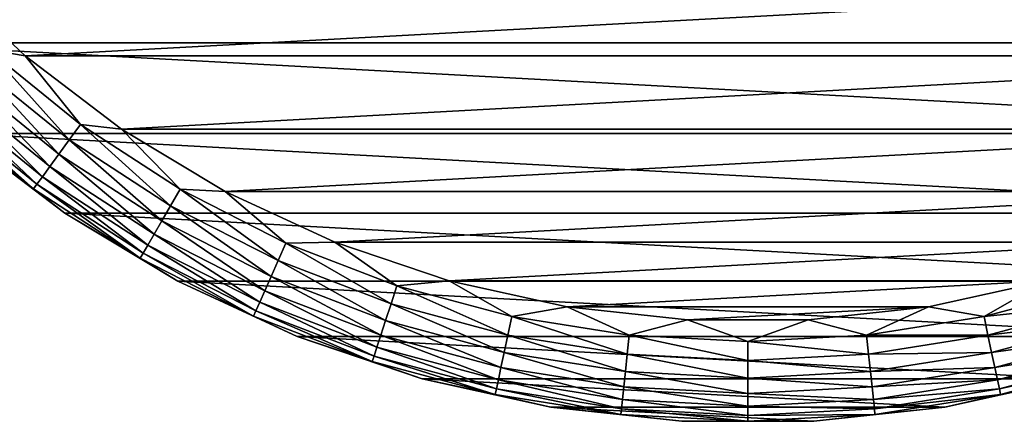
# Model space of a CAD drawing. Header units: metres. Extents: x -139 to 106, y -189 to 40.
# Tile 229 of 256: x 59 to 83, y -30 to -20. Entities that reach past the tile are written whole.
import ezdxf

# ---------------------------------------------------------------- set-up
doc = ezdxf.new("R2010")
doc.units = ezdxf.units.M
doc.layers.add('solid_153_ABGANG1_SW0003', color=7, linetype='CONTINUOUS')

msp = doc.modelspace()

# ---------------------------------------------------------------- linework, layer by layer
at = {"layer": 'solid_153_ABGANG1_SW0003'}
for points in [[(98.27993, -20.630913, -5.962051), (54.72007, -20.630913, -5.962051), (52.617207, -18.155224, -5.962051)], [(100.382797, -18.155224, -5.962051), (98.27993, -20.630913, -5.962051), (52.617207, -18.155224, -5.962051)], [(56.530457, -18.906807, 5.037949), (58.692417, -20.955666, 5.037949), (96.469521, -18.906826, 5.037949)], [(57.772556, -20.798933, 4.989913), (58.692417, -20.955666, 5.037949), (56.530457, -18.906807, 5.037949)], [(58.692417, -20.955666, 5.037949), (94.307564, -20.955683, 5.037949), (96.469521, -18.906826, 5.037949)], [(95.921646, -22.864807, -5.962051), (57.07835, -22.864807, -5.962051), (54.72007, -20.630913, -5.962051)], [(98.27993, -20.630913, -5.962051), (95.921646, -22.864807, -5.962051), (54.72007, -20.630913, -5.962051)], [(57.458443, -21.147793, 4.84746), (59.7733, -23.022327, 4.84746), (57.772556, -20.798933, 4.989913)], [(57.772556, -20.798933, 4.989913), (60.049229, -22.642546, 4.989913), (58.692417, -20.955666, 5.037949)], [(59.7733, -23.022327, 4.84746), (60.049229, -22.642546, 4.989913), (57.772556, -20.798933, 4.989913)], [(58.692417, -20.955666, 5.037949), (61.063248, -22.758661, 5.037949), (94.307564, -20.955683, 5.037949)], [(60.049229, -22.642546, 4.989913), (61.063248, -22.758661, 5.037949), (58.692417, -20.955666, 5.037949)], [(61.063248, -22.758661, 5.037949), (91.936729, -22.758677, 5.037949), (94.307564, -20.955683, 5.037949)], [(57.168991, -21.469261, 4.616078), (59.519035, -23.372292, 4.616078), (57.458443, -21.147793, 4.84746)], [(59.519035, -23.372292, 4.616078), (59.7733, -23.022327, 4.84746), (57.458443, -21.147793, 4.84746)], [(56.915344, -21.750963, 4.304675), (59.296227, -23.678963, 4.304675), (57.168991, -21.469261, 4.616078)], [(59.296227, -23.678963, 4.304675), (59.519035, -23.372292, 4.616078), (57.168991, -21.469261, 4.616078)], [(56.707275, -21.982048, 3.925242), (59.113449, -23.930532, 3.925242), (56.915344, -21.750963, 4.304675)], [(59.113449, -23.930532, 3.925242), (59.296227, -23.678963, 4.304675), (56.915344, -21.750963, 4.304675)], [(56.552792, -22.15362, 3.49239), (58.977749, -24.117311, 3.49239), (56.707275, -21.982048, 3.925242)], [(58.977749, -24.117311, 3.49239), (59.113449, -23.930532, 3.925242), (56.707275, -21.982048, 3.925242)], [(56.45784, -22.259071, 3.022786), (58.894341, -24.232111, 3.022786), (56.552792, -22.15362, 3.49239)], [(56.45784, -22.259071, 3.022786), (57.078411, -22.864862, 2.537949), (58.894341, -24.232111, 3.022786)], [(58.894341, -24.232111, 3.022786), (58.977749, -24.117311, 3.49239), (56.552792, -22.15362, 3.49239)], [(59.7733, -23.022327, 4.84746), (62.27142, -24.644625, 4.84746), (60.049229, -22.642546, 4.989913)], [(60.049229, -22.642546, 4.989913), (62.506138, -24.238081, 4.989913), (61.063248, -22.758661, 5.037949)], [(62.27142, -24.644625, 4.84746), (62.506138, -24.238081, 4.989913), (60.049229, -22.642546, 4.989913)], [(61.063248, -22.758661, 5.037949), (63.615181, -24.294678, 5.037949), (91.936729, -22.758677, 5.037949)], [(62.506138, -24.238081, 4.989913), (63.615181, -24.294678, 5.037949), (61.063248, -22.758661, 5.037949)], [(63.615181, -24.294678, 5.037949), (89.384796, -24.294691, 5.037949), (91.936729, -22.758677, 5.037949)], [(93.335617, -24.830662, -5.962051), (59.664379, -24.830662, -5.962051), (57.07835, -22.864807, -5.962051)], [(57.078411, -22.864862, 2.537949), (57.07835, -22.864807, -5.962051), (59.664379, -24.830662, -5.962051)], [(95.921646, -22.864807, -5.962051), (93.335617, -24.830662, -5.962051), (57.07835, -22.864807, -5.962051)], [(59.664391, -24.830671, 2.537949), (57.078411, -22.864862, 2.537949), (59.664379, -24.830662, -5.962051)], [(58.894341, -24.232111, 3.022786), (57.078411, -22.864862, 2.537949), (59.664391, -24.830671, 2.537949)], [(59.519035, -23.372292, 4.616078), (62.05513, -25.019251, 4.616078), (59.7733, -23.022327, 4.84746)], [(62.05513, -25.019251, 4.616078), (62.27142, -24.644625, 4.84746), (59.7733, -23.022327, 4.84746)], [(59.296227, -23.678963, 4.304675), (61.865597, -25.34753, 4.304675), (59.519035, -23.372292, 4.616078)], [(61.865597, -25.34753, 4.304675), (62.05513, -25.019251, 4.616078), (59.519035, -23.372292, 4.616078)], [(59.113449, -23.930532, 3.925242), (61.710117, -25.616827, 3.925242), (59.296227, -23.678963, 4.304675)], [(61.710117, -25.616827, 3.925242), (61.865597, -25.34753, 4.304675), (59.296227, -23.678963, 4.304675)], [(58.977749, -24.117311, 3.49239), (61.594681, -25.816769, 3.49239), (59.113449, -23.930532, 3.925242)], [(61.594681, -25.816769, 3.49239), (61.710117, -25.616827, 3.925242), (59.113449, -23.930532, 3.925242)], [(58.894341, -24.232111, 3.022786), (61.523731, -25.939657, 3.022786), (58.977749, -24.117311, 3.49239)], [(58.894341, -24.232111, 3.022786), (59.664391, -24.830671, 2.537949), (61.523731, -25.939657, 3.022786)], [(61.523731, -25.939657, 3.022786), (61.594681, -25.816769, 3.49239), (58.977749, -24.117311, 3.49239)], [(62.27142, -24.644625, 4.84746), (64.92543, -25.996912, 4.84746), (62.506138, -24.238081, 4.989913)], [(62.506138, -24.238081, 4.989913), (65.116364, -25.56806, 4.989913), (63.615181, -24.294678, 5.037949)], [(64.92543, -25.996912, 4.84746), (65.116364, -25.56806, 4.989913), (62.506138, -24.238081, 4.989913)], [(63.615181, -24.294678, 5.037949), (66.318268, -25.545689, 5.037949), (89.384796, -24.294691, 5.037949)], [(65.116364, -25.56806, 4.989913), (66.318268, -25.545689, 5.037949), (63.615181, -24.294678, 5.037949)], [(66.318268, -25.545689, 5.037949), (86.681709, -25.545698, 5.037949), (89.384796, -24.294691, 5.037949)], [(62.05513, -25.019251, 4.616078), (64.749481, -26.392092, 4.616078), (62.27142, -24.644625, 4.84746)], [(64.749481, -26.392092, 4.616078), (64.92543, -25.996912, 4.84746), (62.27142, -24.644625, 4.84746)], [(90.552223, -26.505377, -5.962051), (62.447777, -26.505377, -5.962051), (59.664379, -24.830662, -5.962051)], [(59.664391, -24.830671, 2.537949), (59.664379, -24.830662, -5.962051), (62.447777, -26.505377, -5.962051)], [(93.335617, -24.830662, -5.962051), (90.552223, -26.505377, -5.962051), (59.664379, -24.830662, -5.962051)], [(62.447746, -26.505362, 2.537949), (59.664391, -24.830671, 2.537949), (62.447777, -26.505377, -5.962051)], [(61.523731, -25.939657, 3.022786), (59.664391, -24.830671, 2.537949), (62.447746, -26.505362, 2.537949)], [(61.865597, -25.34753, 4.304675), (64.595306, -26.738386, 4.304675), (62.05513, -25.019251, 4.616078)], [(64.595306, -26.738386, 4.304675), (64.749481, -26.392092, 4.616078), (62.05513, -25.019251, 4.616078)], [(61.710117, -25.616827, 3.925242), (64.468826, -27.022459, 3.925242), (61.865597, -25.34753, 4.304675)], [(64.468826, -27.022459, 3.925242), (64.595306, -26.738386, 4.304675), (61.865597, -25.34753, 4.304675)], [(61.594681, -25.816769, 3.49239), (64.374924, -27.233372, 3.49239), (61.710117, -25.616827, 3.925242)], [(64.374924, -27.233372, 3.49239), (64.468826, -27.022459, 3.925242), (61.710117, -25.616827, 3.925242)], [(64.92543, -25.996912, 4.84746), (67.706253, -27.064369, 4.84746), (65.116364, -25.56806, 4.989913)], [(65.116364, -25.56806, 4.989913), (67.851318, -26.617908, 4.989913), (66.318268, -25.545689, 5.037949)], [(67.706253, -27.064369, 4.84746), (67.851318, -26.617908, 4.989913), (65.116364, -25.56806, 4.989913)], [(66.318268, -25.545689, 5.037949), (69.140793, -26.497019, 5.037949), (86.681709, -25.545698, 5.037949)], [(67.851318, -26.617908, 4.989913), (69.140793, -26.497019, 5.037949), (66.318268, -25.545689, 5.037949)], [(69.140793, -26.497019, 5.037949), (83.859184, -26.497026, 5.037949), (86.681709, -25.545698, 5.037949)], [(61.523731, -25.939657, 3.022786), (64.317207, -27.363003, 3.022786), (61.594681, -25.816769, 3.49239)], [(61.523731, -25.939657, 3.022786), (62.447746, -26.505362, 2.537949), (64.317207, -27.363003, 3.022786)], [(64.317207, -27.363003, 3.022786), (64.374924, -27.233372, 3.49239), (61.594681, -25.816769, 3.49239)], [(64.749481, -26.392092, 4.616078), (67.572578, -27.475777, 4.616078), (64.92543, -25.996912, 4.84746)], [(67.572578, -27.475777, 4.616078), (67.706253, -27.064369, 4.84746), (64.92543, -25.996912, 4.84746)], [(64.595306, -26.738386, 4.304675), (67.455444, -27.83629, 4.304675), (64.749481, -26.392092, 4.616078)], [(67.455444, -27.83629, 4.304675), (67.572578, -27.475777, 4.616078), (64.749481, -26.392092, 4.616078)], [(62.447746, -26.505362, 2.537949), (62.447777, -26.505377, -5.962051), (65.395874, -27.869312, -5.962051)], [(65.395859, -27.869303, 2.537949), (62.447746, -26.505362, 2.537949), (65.395874, -27.869312, -5.962051)], [(64.317207, -27.363003, 3.022786), (62.447746, -26.505362, 2.537949), (65.395859, -27.869303, 2.537949)], [(87.604126, -27.869312, -5.962051), (65.395874, -27.869312, -5.962051), (62.447777, -26.505377, -5.962051)], [(90.552223, -26.505377, -5.962051), (87.604126, -27.869312, -5.962051), (62.447777, -26.505377, -5.962051)], [(67.706253, -27.064369, 4.84746), (70.58342, -27.835304, 4.84746), (67.851318, -26.617908, 4.989913)], [(67.851318, -26.617908, 4.989913), (70.681023, -27.376127, 4.989913), (69.140793, -26.497019, 5.037949)], [(70.58342, -27.835304, 4.84746), (70.681023, -27.376127, 4.989913), (67.851318, -26.617908, 4.989913)], [(69.140793, -26.497019, 5.037949), (72.049652, -27.137508, 5.037949), (83.859184, -26.497026, 5.037949)], [(70.681023, -27.376127, 4.989913), (72.049652, -27.137508, 5.037949), (69.140793, -26.497019, 5.037949)], [(72.049652, -27.137508, 5.037949), (80.950325, -27.137512, 5.037949), (83.859184, -26.497026, 5.037949)], [(82.318977, -27.376127, 4.989913), (83.859184, -26.497026, 5.037949), (80.950325, -27.137512, 5.037949)], [(82.318977, -27.376127, 4.989913), (85.148682, -26.617908, 4.989913), (83.859184, -26.497026, 5.037949)], [(85.293747, -27.064369, 4.84746), (85.148682, -26.617908, 4.989913), (82.318977, -27.376127, 4.989913)], [(64.468826, -27.022459, 3.925242), (67.359352, -28.132027, 3.925242), (64.595306, -26.738386, 4.304675)], [(67.359352, -28.132027, 3.925242), (67.455444, -27.83629, 4.304675), (64.595306, -26.738386, 4.304675)], [(64.374924, -27.233372, 3.49239), (67.28801, -28.351601, 3.49239), (64.468826, -27.022459, 3.925242)], [(67.28801, -28.351601, 3.49239), (67.359352, -28.132027, 3.925242), (64.468826, -27.022459, 3.925242)], [(67.572578, -27.475777, 4.616078), (70.493484, -28.258432, 4.616078), (67.706253, -27.064369, 4.84746)], [(70.493484, -28.258432, 4.616078), (70.58342, -27.835304, 4.84746), (67.706253, -27.064369, 4.84746)], [(70.681023, -27.376127, 4.989913), (73.574486, -27.834406, 4.989913), (72.049652, -27.137508, 5.037949)], [(72.049652, -27.137508, 5.037949), (75.010719, -27.459642, 5.037949), (80.950325, -27.137512, 5.037949)], [(73.574486, -27.834406, 4.989913), (75.010719, -27.459642, 5.037949), (72.049652, -27.137508, 5.037949)], [(75.010719, -27.459642, 5.037949), (77.989258, -27.459644, 5.037949), (80.950325, -27.137512, 5.037949)], [(79.425514, -27.834406, 4.989913), (80.950325, -27.137512, 5.037949), (77.989258, -27.459644, 5.037949)], [(79.425514, -27.834406, 4.989913), (82.318977, -27.376127, 4.989913), (80.950325, -27.137512, 5.037949)], [(82.41658, -27.835304, 4.84746), (85.293747, -27.064369, 4.84746), (82.318977, -27.376127, 4.989913)], [(85.427422, -27.475777, 4.616078), (85.293747, -27.064369, 4.84746), (82.41658, -27.835304, 4.84746)], [(64.317207, -27.363003, 3.022786), (67.244156, -28.486555, 3.022786), (64.374924, -27.233372, 3.49239)], [(64.317207, -27.363003, 3.022786), (65.395859, -27.869303, 2.537949), (67.244156, -28.486555, 3.022786)], [(67.244156, -28.486555, 3.022786), (67.28801, -28.351601, 3.49239), (64.374924, -27.233372, 3.49239)], [(70.58342, -27.835304, 4.84746), (73.525414, -28.301271, 4.84746), (70.681023, -27.376127, 4.989913)], [(73.525414, -28.301271, 4.84746), (73.574486, -27.834406, 4.989913), (70.681023, -27.376127, 4.989913)], [(82.41658, -27.835304, 4.84746), (82.318977, -27.376127, 4.989913), (79.425514, -27.834406, 4.989913)], [(67.455444, -27.83629, 4.304675), (70.414673, -28.629213, 4.304675), (67.572578, -27.475777, 4.616078)], [(70.414673, -28.629213, 4.304675), (70.493484, -28.258432, 4.616078), (67.572578, -27.475777, 4.616078)], [(73.574486, -27.834406, 4.989913), (76.5, -27.987726, 4.989913), (75.010719, -27.459642, 5.037949)], [(76.5, -27.987726, 4.989913), (77.989258, -27.459644, 5.037949), (75.010719, -27.459642, 5.037949)], [(76.5, -27.987726, 4.989913), (79.425514, -27.834406, 4.989913), (77.989258, -27.459644, 5.037949)], [(82.506516, -28.258432, 4.616078), (85.427422, -27.475777, 4.616078), (82.41658, -27.835304, 4.84746)], [(85.544556, -27.83629, 4.304675), (85.427422, -27.475777, 4.616078), (82.506516, -28.258432, 4.616078)], [(65.395859, -27.869303, 2.537949), (65.395874, -27.869312, -5.962051), (68.474144, -28.906498, -5.962051)], [(68.474152, -28.9065, 2.537949), (65.395859, -27.869303, 2.537949), (68.474144, -28.906498, -5.962051)], [(67.244156, -28.486555, 3.022786), (65.395859, -27.869303, 2.537949), (68.474152, -28.9065, 2.537949)], [(84.525856, -28.906498, -5.962051), (68.474144, -28.906498, -5.962051), (65.395874, -27.869312, -5.962051)], [(87.604126, -27.869312, -5.962051), (84.525856, -28.906498, -5.962051), (65.395874, -27.869312, -5.962051)], [(67.359352, -28.132027, 3.925242), (70.350021, -28.933376, 3.925242), (67.455444, -27.83629, 4.304675)], [(70.350021, -28.933376, 3.925242), (70.414673, -28.629213, 4.304675), (67.455444, -27.83629, 4.304675)], [(70.493484, -28.258432, 4.616078), (73.480202, -28.731482, 4.616078), (70.58342, -27.835304, 4.84746)], [(73.480202, -28.731482, 4.616078), (73.525414, -28.301271, 4.84746), (70.58342, -27.835304, 4.84746)], [(73.525414, -28.301271, 4.84746), (76.5, -28.457163, 4.84746), (73.574486, -27.834406, 4.989913)], [(76.5, -28.457163, 4.84746), (76.5, -27.987726, 4.989913), (73.574486, -27.834406, 4.989913)], [(79.474586, -28.301271, 4.84746), (79.425514, -27.834406, 4.989913), (76.5, -27.987726, 4.989913)], [(79.474586, -28.301271, 4.84746), (82.41658, -27.835304, 4.84746), (79.425514, -27.834406, 4.989913)], [(82.506516, -28.258432, 4.616078), (82.41658, -27.835304, 4.84746), (79.474586, -28.301271, 4.84746)], [(82.585327, -28.629213, 4.304675), (85.544556, -27.83629, 4.304675), (82.506516, -28.258432, 4.616078)], [(85.640648, -28.132027, 3.925242), (85.544556, -27.83629, 4.304675), (82.585327, -28.629213, 4.304675)], [(67.28801, -28.351601, 3.49239), (70.302017, -29.159203, 3.49239), (67.359352, -28.132027, 3.925242)], [(70.302017, -29.159203, 3.49239), (70.350021, -28.933376, 3.925242), (67.359352, -28.132027, 3.925242)], [(76.5, -28.457163, 4.84746), (79.474586, -28.301271, 4.84746), (76.5, -27.987726, 4.989913)], [(82.649979, -28.933376, 3.925242), (85.640648, -28.132027, 3.925242), (82.585327, -28.629213, 4.304675)], [(85.71199, -28.351601, 3.49239), (85.640648, -28.132027, 3.925242), (82.649979, -28.933376, 3.925242)], [(67.244156, -28.486555, 3.022786), (70.272514, -29.298002, 3.022786), (67.28801, -28.351601, 3.49239)], [(70.272514, -29.298002, 3.022786), (70.302017, -29.159203, 3.49239), (67.28801, -28.351601, 3.49239)], [(70.414673, -28.629213, 4.304675), (73.440575, -29.108471, 4.304675), (70.493484, -28.258432, 4.616078)], [(73.440575, -29.108471, 4.304675), (73.480202, -28.731482, 4.616078), (70.493484, -28.258432, 4.616078)], [(73.480202, -28.731482, 4.616078), (76.5, -28.889742, 4.616078), (73.525414, -28.301271, 4.84746)], [(76.5, -28.889742, 4.616078), (76.5, -28.457163, 4.84746), (73.525414, -28.301271, 4.84746)], [(79.519798, -28.731482, 4.616078), (79.474586, -28.301271, 4.84746), (76.5, -28.457163, 4.84746)], [(79.519798, -28.731482, 4.616078), (82.506516, -28.258432, 4.616078), (79.474586, -28.301271, 4.84746)], [(82.585327, -28.629213, 4.304675), (82.506516, -28.258432, 4.616078), (79.519798, -28.731482, 4.616078)], [(82.697983, -29.159203, 3.49239), (85.71199, -28.351601, 3.49239), (82.649979, -28.933376, 3.925242)], [(85.755844, -28.486555, 3.022786), (85.71199, -28.351601, 3.49239), (82.697983, -29.159203, 3.49239)], [(67.244156, -28.486555, 3.022786), (68.474152, -28.9065, 2.537949), (70.272514, -29.298002, 3.022786)], [(70.350021, -28.933376, 3.925242), (73.408073, -29.417723, 3.925242), (70.414673, -28.629213, 4.304675)], [(73.408073, -29.417723, 3.925242), (73.440575, -29.108471, 4.304675), (70.414673, -28.629213, 4.304675)], [(76.5, -28.889742, 4.616078), (79.519798, -28.731482, 4.616078), (76.5, -28.457163, 4.84746)], [(79.559425, -29.108471, 4.304675), (82.585327, -28.629213, 4.304675), (79.519798, -28.731482, 4.616078)], [(82.649979, -28.933376, 3.925242), (82.585327, -28.629213, 4.304675), (79.559425, -29.108471, 4.304675)], [(82.727486, -29.298002, 3.022786), (85.755844, -28.486555, 3.022786), (82.697983, -29.159203, 3.49239)], [(82.727486, -29.298002, 3.022786), (84.525848, -28.9065, 2.537949), (85.755844, -28.486555, 3.022786)], [(73.440575, -29.108471, 4.304675), (76.5, -29.268808, 4.304675), (73.480202, -28.731482, 4.616078)], [(76.5, -29.268808, 4.304675), (76.5, -28.889742, 4.616078), (73.480202, -28.731482, 4.616078)], [(79.559425, -29.108471, 4.304675), (79.519798, -28.731482, 4.616078), (76.5, -28.889742, 4.616078)], [(81.353523, -29.604784, -5.962051), (71.646477, -29.604784, -5.962051), (68.474144, -28.906498, -5.962051)], [(68.474152, -28.9065, 2.537949), (68.474144, -28.906498, -5.962051), (71.646477, -29.604784, -5.962051)], [(84.525856, -28.906498, -5.962051), (81.353523, -29.604784, -5.962051), (68.474144, -28.906498, -5.962051)], [(71.646538, -29.604795, 2.537949), (68.474152, -28.9065, 2.537949), (71.646477, -29.604784, -5.962051)], [(70.272514, -29.298002, 3.022786), (68.474152, -28.9065, 2.537949), (71.646538, -29.604795, 2.537949)], [(70.302017, -29.159203, 3.49239), (73.383942, -29.647331, 3.49239), (70.350021, -28.933376, 3.925242)], [(73.383942, -29.647331, 3.49239), (73.408073, -29.417723, 3.925242), (70.350021, -28.933376, 3.925242)], [(73.408073, -29.417723, 3.925242), (76.5, -29.579763, 3.925242), (73.440575, -29.108471, 4.304675)], [(76.5, -29.579763, 3.925242), (76.5, -29.268808, 4.304675), (73.440575, -29.108471, 4.304675)], [(76.5, -29.268808, 4.304675), (79.559425, -29.108471, 4.304675), (76.5, -28.889742, 4.616078)], [(79.591927, -29.417723, 3.925242), (79.559425, -29.108471, 4.304675), (76.5, -29.268808, 4.304675)], [(79.591927, -29.417723, 3.925242), (82.649979, -28.933376, 3.925242), (79.559425, -29.108471, 4.304675)], [(82.697983, -29.159203, 3.49239), (82.649979, -28.933376, 3.925242), (79.591927, -29.417723, 3.925242)], [(81.353462, -29.604795, 2.537949), (81.353523, -29.604784, -5.962051), (84.525856, -28.906498, -5.962051)], [(84.525848, -28.9065, 2.537949), (81.353462, -29.604795, 2.537949), (84.525856, -28.906498, -5.962051)], [(82.727486, -29.298002, 3.022786), (81.353462, -29.604795, 2.537949), (84.525848, -28.9065, 2.537949)], [(70.272514, -29.298002, 3.022786), (73.36911, -29.788452, 3.022786), (70.302017, -29.159203, 3.49239)], [(70.272514, -29.298002, 3.022786), (71.646538, -29.604795, 2.537949), (73.36911, -29.788452, 3.022786)], [(73.36911, -29.788452, 3.022786), (73.383942, -29.647331, 3.49239), (70.302017, -29.159203, 3.49239)], [(76.5, -29.579763, 3.925242), (79.591927, -29.417723, 3.925242), (76.5, -29.268808, 4.304675)], [(79.616058, -29.647331, 3.49239), (82.697983, -29.159203, 3.49239), (79.591927, -29.417723, 3.925242)], [(82.727486, -29.298002, 3.022786), (82.697983, -29.159203, 3.49239), (79.616058, -29.647331, 3.49239)], [(79.63089, -29.788452, 3.022786), (82.727486, -29.298002, 3.022786), (79.616058, -29.647331, 3.49239)], [(79.63089, -29.788452, 3.022786), (81.353462, -29.604795, 2.537949), (82.727486, -29.298002, 3.022786)], [(73.383942, -29.647331, 3.49239), (76.5, -29.810637, 3.49239), (73.408073, -29.417723, 3.925242)], [(76.5, -29.810637, 3.49239), (76.5, -29.579763, 3.925242), (73.408073, -29.417723, 3.925242)], [(79.616058, -29.647331, 3.49239), (79.591927, -29.417723, 3.925242), (76.5, -29.579763, 3.925242)], [(76.5, -29.810637, 3.49239), (79.616058, -29.647331, 3.49239), (76.5, -29.579763, 3.925242)], [(78.124199, -29.955997, -5.962051), (74.875801, -29.955997, -5.962051), (71.646477, -29.604784, -5.962051)], [(71.646538, -29.604795, 2.537949), (71.646477, -29.604784, -5.962051), (74.875801, -29.955997, -5.962051)], [(81.353523, -29.604784, -5.962051), (78.124199, -29.955997, -5.962051), (71.646477, -29.604784, -5.962051)], [(74.875832, -29.956003, 2.537949), (71.646538, -29.604795, 2.537949), (74.875801, -29.955997, -5.962051)], [(73.36911, -29.788452, 3.022786), (71.646538, -29.604795, 2.537949), (74.875832, -29.956003, 2.537949)], [(73.36911, -29.788452, 3.022786), (76.5, -29.952536, 3.022786), (73.383942, -29.647331, 3.49239)], [(73.36911, -29.788452, 3.022786), (74.875832, -29.956003, 2.537949), (76.5, -29.952536, 3.022786)], [(76.5, -29.952536, 3.022786), (76.5, -29.810637, 3.49239), (73.383942, -29.647331, 3.49239)], [(79.63089, -29.788452, 3.022786), (79.616058, -29.647331, 3.49239), (76.5, -29.810637, 3.49239)], [(76.5, -29.952536, 3.022786), (78.124168, -29.956003, 2.537949), (79.63089, -29.788452, 3.022786)], [(76.5, -29.952536, 3.022786), (79.63089, -29.788452, 3.022786), (76.5, -29.810637, 3.49239)], [(78.124168, -29.956003, 2.537949), (78.124199, -29.955997, -5.962051), (81.353523, -29.604784, -5.962051)], [(81.353462, -29.604795, 2.537949), (78.124168, -29.956003, 2.537949), (81.353523, -29.604784, -5.962051)], [(79.63089, -29.788452, 3.022786), (78.124168, -29.956003, 2.537949), (81.353462, -29.604795, 2.537949)], [(74.875832, -29.956003, 2.537949), (74.875801, -29.955997, -5.962051), (78.124199, -29.955997, -5.962051)], [(76.5, -29.952536, 3.022786), (74.875832, -29.956003, 2.537949), (78.124168, -29.956003, 2.537949)], [(78.124168, -29.956003, 2.537949), (74.875832, -29.956003, 2.537949), (78.124199, -29.955997, -5.962051)]]:
    msp.add_3dface(points, dxfattribs=at)

doc.saveas('drawing.dxf')
